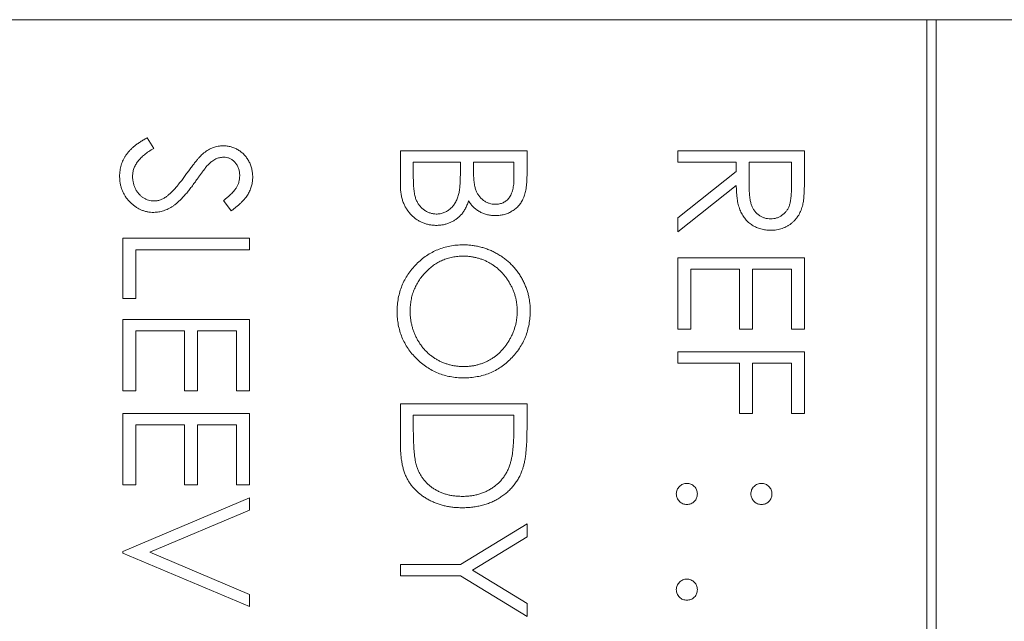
# Model space of a CAD drawing. Header units: millimetres. Extents: x 90 to 460, y -138 to 411.
# Tile 20 of 27: x 152.51 to 162.8, y 263.31 to 269.6. Entities that reach past the tile are written whole.
import ezdxf

# ---------------------------------------------------------------- set-up
doc = ezdxf.new("R2010")
doc.units = ezdxf.units.MM

msp = doc.modelspace()

# ---------------------------------------------------------------- linework, layer by layer
at = {"color": 7, "linetype": 'Continuous', "lineweight": 15}
for p, q in [((161.991, 269.595), (148.091, 269.595)), ((161.991, 269.595), (161.991, 209.595)), ((162.091, 269.595), (161.991, 269.595)), ((168.091, 269.595), (162.091, 269.595)), ((162.091, 209.595), (162.091, 269.595)), ((153.846, 268.361), (153.913, 268.249)), ((156.491, 268.225), (157.814, 268.225)), ((156.491, 267.868), (156.491, 268.225)), ((157.814, 268.225), (157.814, 267.967)), ((159.391, 268.225), (160.714, 268.225)), ((159.391, 268.107), (159.391, 268.225)), ((160.714, 268.225), (160.714, 267.961)), ((157.118, 268.107), (156.626, 268.107)), ((156.626, 268.107), (156.626, 267.938)), ((157.118, 268.028), (157.118, 268.107)), ((157.678, 268.107), (157.254, 268.107)), ((157.254, 268.107), (157.254, 268.027)), ((157.678, 267.946), (157.678, 268.107)), ((160.001, 268.107), (159.391, 268.107)), ((160.001, 268.01), (160.001, 268.107)), ((160.137, 268.107), (160.135, 267.865)), ((160.578, 268.107), (160.137, 268.107)), ((160.578, 267.859), (160.578, 268.107)), ((159.391, 267.524), (160.001, 268.01)), ((160.001, 267.863), (159.391, 267.377)), ((154.724, 267.598), (154.642, 267.705)), ((159.391, 267.377), (159.391, 267.524)), ((153.591, 267.31), (154.914, 267.31)), ((153.591, 266.682), (153.591, 267.31)), ((154.914, 267.31), (154.914, 267.191)), ((153.726, 267.191), (153.726, 266.682)), ((154.914, 267.191), (153.726, 267.191)), ((159.391, 267.106), (160.714, 267.106)), ((159.391, 266.36), (159.391, 267.106)), ((160.714, 267.106), (160.714, 266.36)), ((159.526, 266.987), (159.526, 266.36)), ((160.035, 266.987), (159.526, 266.987)), ((160.035, 266.36), (160.035, 266.987)), ((160.171, 266.987), (160.171, 266.36)), ((160.578, 266.987), (160.171, 266.987)), ((160.578, 266.36), (160.578, 266.987)), ((153.726, 266.682), (153.591, 266.682)), ((153.591, 266.462), (154.914, 266.462)), ((153.591, 265.715), (153.591, 266.462)), ((154.914, 266.462), (154.914, 265.715)), ((153.726, 266.343), (153.726, 265.715)), ((154.235, 266.343), (153.726, 266.343)), ((154.235, 265.715), (154.235, 266.343)), ((154.371, 266.343), (154.371, 265.715)), ((154.778, 266.343), (154.371, 266.343)), ((154.778, 265.715), (154.778, 266.343)), ((159.526, 266.36), (159.391, 266.36)), ((160.171, 266.36), (160.035, 266.36)), ((160.714, 266.36), (160.578, 266.36)), ((159.391, 266.122), (160.714, 266.122)), ((159.391, 266.004), (159.391, 266.122)), ((160.714, 266.122), (160.714, 265.478)), ((160.035, 266.004), (159.391, 266.004)), ((160.035, 265.478), (160.035, 266.004)), ((160.171, 266.004), (160.171, 265.478)), ((160.578, 266.004), (160.171, 266.004)), ((160.578, 265.478), (160.578, 266.004)), ((153.726, 265.715), (153.591, 265.715)), ((154.371, 265.715), (154.235, 265.715)), ((154.914, 265.715), (154.778, 265.715)), ((156.491, 265.58), (157.814, 265.58)), ((156.491, 265.17), (156.491, 265.58)), ((157.814, 265.58), (157.814, 265.312)), ((153.591, 265.478), (154.914, 265.478)), ((153.591, 264.732), (153.591, 265.478)), ((154.914, 265.478), (154.914, 264.732)), ((157.678, 265.461), (156.626, 265.461)), ((156.626, 265.461), (156.626, 265.309)), ((157.678, 265.368), (157.678, 265.461)), ((160.171, 265.478), (160.035, 265.478)), ((160.714, 265.478), (160.578, 265.478)), ((153.726, 265.359), (153.726, 264.732)), ((154.235, 265.359), (153.726, 265.359)), ((154.235, 264.732), (154.235, 265.359)), ((154.371, 265.359), (154.371, 264.732)), ((154.778, 265.359), (154.371, 265.359)), ((154.778, 264.732), (154.778, 265.359)), ((153.726, 264.732), (153.591, 264.732)), ((154.371, 264.732), (154.235, 264.732)), ((154.914, 264.732), (154.778, 264.732)), ((153.591, 264.036), (154.914, 264.596)), ((154.914, 264.596), (154.914, 264.469)), ((154.914, 264.469), (153.871, 264.028)), ((157.12, 263.901), (157.814, 264.325)), ((157.814, 264.325), (157.814, 264.189)), ((157.814, 264.189), (157.245, 263.841)), ((153.591, 264.019), (153.591, 264.036)), ((154.914, 263.46), (153.591, 264.019)), ((153.871, 264.028), (154.914, 263.587)), ((156.491, 263.782), (156.491, 263.901)), ((156.491, 263.901), (157.12, 263.901)), ((157.245, 263.841), (157.814, 263.494)), ((157.12, 263.782), (156.491, 263.782)), ((157.814, 263.358), (157.12, 263.782)), ((154.914, 263.587), (154.914, 263.46)), ((157.814, 263.494), (157.814, 263.358))]:
    msp.add_line(p, q, dxfattribs=at)
for points, knots in [([(153.557, 267.959), (153.557, 267.969), (153.557, 267.989), (153.561, 268.018), (153.566, 268.047), (153.573, 268.075), (153.582, 268.102), (153.594, 268.128), (153.607, 268.154), (153.623, 268.179), (153.641, 268.204), (153.662, 268.228), (153.686, 268.252), (153.713, 268.275), (153.742, 268.297), (153.774, 268.319), (153.809, 268.341), (153.833, 268.354), (153.846, 268.361)], [0, 0, 0, 0, 0.057208, 0.113696, 0.169178, 0.224159, 0.27872, 0.333794, 0.389241, 0.445822, 0.503704, 0.564294, 0.627975, 0.695038, 0.765373, 0.839611, 0.917538, 1, 1, 1, 1]), ([(153.913, 268.249), (153.896, 268.239), (153.862, 268.219), (153.817, 268.186), (153.779, 268.151), (153.747, 268.115), (153.723, 268.078), (153.705, 268.04), (153.694, 268), (153.693, 267.972), (153.692, 267.959)], [0, 0, 0, 0, 0.159004, 0.304646, 0.438547, 0.562322, 0.677433, 0.786897, 0.893611, 1, 1, 1, 1]), ([(154.437, 268.202), (154.445, 268.208), (154.461, 268.22), (154.484, 268.235), (154.509, 268.248), (154.534, 268.258), (154.56, 268.266), (154.586, 268.272), (154.612, 268.276), (154.63, 268.276), (154.639, 268.276)], [0, 0, 0, 0, 0.133507, 0.262559, 0.388264, 0.512667, 0.633722, 0.755394, 0.877553, 1, 1, 1, 1]), ([(154.639, 268.276), (154.653, 268.276), (154.681, 268.275), (154.721, 268.267), (154.76, 268.254), (154.796, 268.235), (154.829, 268.212), (154.86, 268.185), (154.885, 268.152), (154.908, 268.117), (154.925, 268.078), (154.938, 268.037), (154.946, 267.994), (154.947, 267.965), (154.948, 267.95)], [0, 0, 0, 0, 0.083785, 0.16578, 0.24628, 0.327461, 0.408797, 0.489715, 0.571376, 0.655523, 0.741019, 0.826547, 0.911989, 1, 1, 1, 1]), ([(154.257, 267.986), (154.267, 268), (154.286, 268.026), (154.314, 268.063), (154.34, 268.097), (154.364, 268.126), (154.385, 268.151), (154.404, 268.172), (154.421, 268.189), (154.432, 268.198), (154.437, 268.202)], [0, 0, 0, 0, 0.181535, 0.347082, 0.495568, 0.628357, 0.74552, 0.845831, 0.930782, 1, 1, 1, 1]), ([(154.644, 268.158), (154.637, 268.157), (154.623, 268.157), (154.602, 268.153), (154.581, 268.148), (154.56, 268.139), (154.54, 268.128), (154.518, 268.112), (154.496, 268.093), (154.481, 268.078), (154.473, 268.07)], [0, 0, 0, 0, 0.107285, 0.214746, 0.322939, 0.434116, 0.553412, 0.686073, 0.834256, 1, 1, 1, 1]), ([(154.812, 267.964), (154.811, 267.977), (154.811, 268.004), (154.801, 268.041), (154.786, 268.075), (154.764, 268.104), (154.739, 268.128), (154.71, 268.145), (154.678, 268.156), (154.656, 268.157), (154.644, 268.158)], [0, 0, 0, 0, 0.143073, 0.275903, 0.402371, 0.528414, 0.650356, 0.765895, 0.880774, 1, 1, 1, 1]), ([(154.473, 268.07), (154.471, 268.068), (154.465, 268.061), (154.455, 268.048), (154.442, 268.031), (154.427, 268.011), (154.409, 267.987), (154.389, 267.959), (154.366, 267.927), (154.35, 267.905), (154.342, 267.893)], [0, 0, 0, 0, 0.052594, 0.124952, 0.218094, 0.333502, 0.468789, 0.624938, 0.801683, 1, 1, 1, 1]), ([(153.915, 267.581), (153.903, 267.581), (153.879, 267.582), (153.845, 267.587), (153.811, 267.596), (153.779, 267.608), (153.748, 267.623), (153.718, 267.643), (153.69, 267.665), (153.663, 267.691), (153.638, 267.719), (153.616, 267.749), (153.598, 267.78), (153.583, 267.813), (153.571, 267.847), (153.563, 267.883), (153.558, 267.921), (153.557, 267.946), (153.557, 267.959)], [0, 0, 0, 0, 0.061484, 0.121775, 0.18092, 0.240256, 0.300114, 0.361146, 0.423501, 0.488669, 0.553954, 0.617581, 0.680238, 0.742187, 0.804663, 0.868259, 0.93302, 1, 1, 1, 1]), ([(153.692, 267.959), (153.693, 267.947), (153.693, 267.924), (153.7, 267.89), (153.709, 267.858), (153.723, 267.826), (153.739, 267.797), (153.759, 267.772), (153.781, 267.75), (153.806, 267.731), (153.832, 267.718), (153.859, 267.707), (153.888, 267.701), (153.907, 267.7), (153.917, 267.7)], [0, 0, 0, 0, 0.091264, 0.18093, 0.270088, 0.360156, 0.448343, 0.532666, 0.613834, 0.693982, 0.772716, 0.849335, 0.923967, 1, 1, 1, 1]), ([(154.047, 267.747), (154.054, 267.753), (154.07, 267.765), (154.094, 267.787), (154.118, 267.812), (154.144, 267.84), (154.171, 267.872), (154.199, 267.906), (154.228, 267.945), (154.247, 267.972), (154.257, 267.986)], [0, 0, 0, 0, 0.090279, 0.18953, 0.299198, 0.418926, 0.548376, 0.688136, 0.839084, 1, 1, 1, 1]), ([(154.642, 267.705), (154.651, 267.712), (154.667, 267.724), (154.689, 267.743), (154.71, 267.761), (154.728, 267.779), (154.744, 267.795), (154.758, 267.811), (154.769, 267.826), (154.782, 267.845), (154.794, 267.869), (154.804, 267.9), (154.811, 267.931), (154.811, 267.953), (154.812, 267.964)], [0, 0, 0, 0, 0.0984694, 0.1896291, 0.2741841, 0.3521832, 0.4231989, 0.4885509, 0.5484733, 0.6014402, 0.7011981, 0.7995918, 0.8985451, 1, 1, 1, 1]), ([(154.948, 267.95), (154.947, 267.935), (154.946, 267.904), (154.937, 267.858), (154.921, 267.814), (154.904, 267.779), (154.886, 267.751), (154.87, 267.73), (154.852, 267.709), (154.831, 267.687), (154.808, 267.665), (154.782, 267.643), (154.754, 267.62), (154.734, 267.605), (154.724, 267.598)], [0, 0, 0, 0, 0.107233, 0.213252, 0.31883, 0.426794, 0.483646, 0.543604, 0.608308, 0.677127, 0.750686, 0.828713, 0.91219, 1, 1, 1, 1]), ([(156.626, 267.938), (156.627, 267.926), (156.627, 267.902), (156.628, 267.869), (156.63, 267.837), (156.633, 267.809), (156.637, 267.782), (156.641, 267.759), (156.647, 267.737), (156.655, 267.713), (156.668, 267.685), (156.688, 267.655), (156.712, 267.628), (156.739, 267.606), (156.769, 267.587), (156.8, 267.574), (156.833, 267.565), (156.855, 267.564), (156.866, 267.564)], [0, 0, 0, 0, 0.072502, 0.139739, 0.201795, 0.259822, 0.312206, 0.360773, 0.40454, 0.443698, 0.516841, 0.587874, 0.657965, 0.728969, 0.799308, 0.866636, 0.933116, 1, 1, 1, 1]), ([(157.103, 267.78), (157.104, 267.787), (157.107, 267.801), (157.11, 267.824), (157.112, 267.85), (157.114, 267.879), (157.116, 267.911), (157.117, 267.947), (157.118, 267.987), (157.118, 268.014), (157.118, 268.028)], [0, 0, 0, 0, 0.079306, 0.171953, 0.277057, 0.394731, 0.526177, 0.671345, 0.829285, 1, 1, 1, 1]), ([(157.254, 268.027), (157.254, 268.015), (157.254, 267.993), (157.255, 267.96), (157.258, 267.93), (157.26, 267.902), (157.264, 267.877), (157.268, 267.854), (157.273, 267.833), (157.281, 267.809), (157.293, 267.781), (157.312, 267.752), (157.334, 267.727), (157.36, 267.705), (157.388, 267.688), (157.419, 267.675), (157.45, 267.667), (157.472, 267.666), (157.483, 267.666)], [0, 0, 0, 0, 0.072301, 0.1397003, 0.2022885, 0.2605995, 0.3131903, 0.3617389, 0.4057065, 0.44554, 0.518832, 0.5897782, 0.6588675, 0.7284305, 0.7972827, 0.8648154, 0.9313638, 1, 1, 1, 1]), ([(157.483, 267.666), (157.491, 267.666), (157.505, 267.666), (157.526, 267.67), (157.546, 267.675), (157.565, 267.682), (157.582, 267.692), (157.598, 267.703), (157.613, 267.717), (157.627, 267.733), (157.639, 267.751), (157.649, 267.771), (157.658, 267.795), (157.666, 267.82), (157.671, 267.848), (157.675, 267.878), (157.678, 267.911), (157.678, 267.934), (157.678, 267.946)], [0, 0, 0, 0, 0.057003, 0.111818, 0.164402, 0.21587, 0.266841, 0.317479, 0.369902, 0.4234, 0.479718, 0.539241, 0.602431, 0.67103, 0.744485, 0.823454, 0.90874, 1, 1, 1, 1]), ([(157.814, 267.967), (157.814, 267.955), (157.813, 267.93), (157.811, 267.895), (157.809, 267.861), (157.804, 267.83), (157.799, 267.801), (157.793, 267.775), (157.785, 267.75), (157.773, 267.721), (157.755, 267.688), (157.729, 267.652), (157.697, 267.621), (157.66, 267.595), (157.62, 267.573), (157.577, 267.558), (157.532, 267.549), (157.501, 267.548), (157.486, 267.547)], [0, 0, 0, 0, 0.062594, 0.121323, 0.17668, 0.228365, 0.276868, 0.321879, 0.364099, 0.403356, 0.477968, 0.550535, 0.623584, 0.698175, 0.773354, 0.847281, 0.922818, 1, 1, 1, 1]), ([(160.714, 267.961), (160.714, 267.943), (160.713, 267.909), (160.713, 267.861), (160.711, 267.816), (160.709, 267.777), (160.707, 267.741), (160.704, 267.711), (160.7, 267.684), (160.697, 267.668), (160.696, 267.661)], [0, 0, 0, 0, 0.176258, 0.338434, 0.484822, 0.617158, 0.734698, 0.837385, 0.926372, 1, 1, 1, 1]), ([(154.342, 267.893), (154.331, 267.878), (154.311, 267.85), (154.281, 267.811), (154.251, 267.775), (154.222, 267.743), (154.194, 267.714), (154.167, 267.688), (154.141, 267.666), (154.108, 267.642), (154.067, 267.618), (154.016, 267.597), (153.966, 267.584), (153.932, 267.582), (153.915, 267.581)], [0, 0, 0, 0, 0.096972, 0.187773, 0.272396, 0.351321, 0.424335, 0.491909, 0.554233, 0.611268, 0.716348, 0.81454, 0.908495, 1, 1, 1, 1]), ([(156.866, 267.445), (156.853, 267.446), (156.828, 267.446), (156.791, 267.452), (156.755, 267.461), (156.721, 267.473), (156.688, 267.49), (156.657, 267.509), (156.627, 267.533), (156.599, 267.56), (156.574, 267.59), (156.551, 267.622), (156.533, 267.657), (156.517, 267.694), (156.505, 267.734), (156.497, 267.777), (156.491, 267.821), (156.491, 267.852), (156.491, 267.868)], [0, 0, 0, 0, 0.0611603, 0.1203346, 0.1781803, 0.2352351, 0.292683, 0.3511862, 0.4104566, 0.4717199, 0.5337612, 0.595739, 0.6578875, 0.7212952, 0.7868225, 0.8546862, 0.925478, 1, 1, 1, 1]), ([(160.36, 267.394), (160.342, 267.395), (160.308, 267.396), (160.258, 267.406), (160.211, 267.423), (160.168, 267.445), (160.129, 267.475), (160.095, 267.509), (160.067, 267.55), (160.047, 267.588), (160.034, 267.622), (160.025, 267.649), (160.018, 267.679), (160.012, 267.712), (160.007, 267.746), (160.004, 267.783), (160.002, 267.823), (160.001, 267.85), (160.001, 267.863)], [0, 0, 0, 0, 0.0787802, 0.1537206, 0.2267135, 0.2991912, 0.37119, 0.4430064, 0.5166892, 0.5932172, 0.6338729, 0.6769891, 0.7228995, 0.7719586, 0.8242113, 0.8793787, 0.9379481, 1, 1, 1, 1]), ([(160.135, 267.865), (160.135, 267.853), (160.135, 267.831), (160.137, 267.8), (160.138, 267.77), (160.141, 267.743), (160.144, 267.718), (160.149, 267.695), (160.154, 267.675), (160.161, 267.651), (160.173, 267.625), (160.191, 267.596), (160.213, 267.571), (160.238, 267.55), (160.266, 267.534), (160.296, 267.522), (160.328, 267.514), (160.349, 267.514), (160.36, 267.513)], [0, 0, 0, 0, 0.071668, 0.138913, 0.201185, 0.259124, 0.312255, 0.360682, 0.405086, 0.445102, 0.518778, 0.589462, 0.658462, 0.727283, 0.796322, 0.863175, 0.930949, 1, 1, 1, 1]), ([(160.36, 267.513), (160.371, 267.514), (160.392, 267.514), (160.423, 267.522), (160.452, 267.534), (160.479, 267.551), (160.504, 267.571), (160.525, 267.595), (160.543, 267.622), (160.554, 267.647), (160.561, 267.67), (160.565, 267.689), (160.569, 267.711), (160.572, 267.736), (160.575, 267.763), (160.577, 267.792), (160.578, 267.825), (160.578, 267.847), (160.578, 267.859)], [0, 0, 0, 0, 0.0688143, 0.1363648, 0.2040194, 0.2730637, 0.3429133, 0.4109654, 0.4791688, 0.549308, 0.5876516, 0.6306467, 0.6788788, 0.7319343, 0.7911114, 0.8552832, 0.9250859, 1, 1, 1, 1]), ([(153.917, 267.7), (153.928, 267.7), (153.95, 267.701), (153.983, 267.711), (154.016, 267.726), (154.036, 267.74), (154.047, 267.747)], [0, 0, 0, 0, 0.2347234, 0.4771583, 0.7285563, 1, 1, 1, 1]), ([(156.866, 267.564), (156.873, 267.564), (156.887, 267.564), (156.907, 267.567), (156.927, 267.572), (156.946, 267.578), (156.965, 267.586), (156.982, 267.596), (156.999, 267.608), (157.021, 267.626), (157.046, 267.653), (157.07, 267.691), (157.09, 267.733), (157.098, 267.764), (157.103, 267.78)], [0, 0, 0, 0, 0.0602874, 0.1196024, 0.1775034, 0.2351427, 0.2921326, 0.3508712, 0.4100979, 0.4707315, 0.5948287, 0.7225788, 0.8566914, 1, 1, 1, 1]), ([(157.204, 267.7), (157.199, 267.685), (157.188, 267.656), (157.168, 267.617), (157.147, 267.582), (157.124, 267.554), (157.099, 267.529), (157.072, 267.507), (157.042, 267.489), (157.01, 267.473), (156.976, 267.461), (156.941, 267.452), (156.904, 267.446), (156.879, 267.446), (156.866, 267.445)], [0, 0, 0, 0, 0.1060575, 0.2029143, 0.2903002, 0.3702226, 0.4463837, 0.5213969, 0.5982911, 0.6761425, 0.7555287, 0.8348872, 0.916646, 1, 1, 1, 1]), ([(157.486, 267.547), (157.471, 267.547), (157.443, 267.548), (157.401, 267.556), (157.361, 267.568), (157.323, 267.585), (157.288, 267.607), (157.256, 267.633), (157.228, 267.664), (157.212, 267.688), (157.204, 267.7)], [0, 0, 0, 0, 0.1305691, 0.2565806, 0.3805516, 0.5036229, 0.6257393, 0.7475486, 0.8717661, 1, 1, 1, 1]), ([(160.696, 267.661), (160.693, 267.651), (160.688, 267.632), (160.678, 267.605), (160.667, 267.578), (160.653, 267.553), (160.638, 267.53), (160.62, 267.508), (160.601, 267.487), (160.579, 267.468), (160.557, 267.451), (160.532, 267.436), (160.507, 267.423), (160.48, 267.413), (160.452, 267.404), (160.422, 267.398), (160.391, 267.395), (160.37, 267.395), (160.36, 267.394)], [0, 0, 0, 0, 0.0642168, 0.1270638, 0.1887445, 0.2491321, 0.3094525, 0.3698267, 0.4306501, 0.4923519, 0.5540721, 0.6156898, 0.6767977, 0.738439, 0.8013169, 0.8651845, 0.9316413, 1, 1, 1, 1]), ([(156.457, 266.544), (156.457, 266.568), (156.459, 266.615), (156.468, 266.685), (156.484, 266.751), (156.506, 266.815), (156.535, 266.876), (156.569, 266.934), (156.611, 266.989), (156.658, 267.041), (156.709, 267.088), (156.764, 267.129), (156.821, 267.164), (156.881, 267.192), (156.943, 267.215), (157.009, 267.23), (157.077, 267.24), (157.123, 267.241), (157.146, 267.242)], [0, 0, 0, 0, 0.065819, 0.129747, 0.192072, 0.253459, 0.31457, 0.37628, 0.439026, 0.503267, 0.567493, 0.629705, 0.691, 0.751452, 0.812004, 0.87315, 0.935635, 1, 1, 1, 1]), ([(157.146, 267.242), (157.162, 267.242), (157.193, 267.241), (157.24, 267.236), (157.285, 267.229), (157.33, 267.219), (157.374, 267.206), (157.417, 267.191), (157.459, 267.172), (157.5, 267.15), (157.54, 267.126), (157.577, 267.1), (157.613, 267.072), (157.646, 267.041), (157.677, 267.009), (157.705, 266.974), (157.732, 266.938), (157.756, 266.899), (157.777, 266.859), (157.796, 266.818), (157.812, 266.776), (157.825, 266.733), (157.835, 266.69), (157.842, 266.646), (157.847, 266.601), (157.847, 266.57), (157.848, 266.555)], [0, 0, 0, 0, 0.043209, 0.085873, 0.12812, 0.170152, 0.211918, 0.253753, 0.296006, 0.338443, 0.381015, 0.42282, 0.464089, 0.505126, 0.545975, 0.586985, 0.628339, 0.670084, 0.711992, 0.753039, 0.794049, 0.834886, 0.875498, 0.916547, 0.958004, 1, 1, 1, 1]), ([(157.147, 267.123), (157.128, 267.123), (157.09, 267.122), (157.035, 267.113), (156.982, 267.101), (156.932, 267.082), (156.883, 267.058), (156.837, 267.029), (156.793, 266.994), (156.752, 266.955), (156.715, 266.912), (156.682, 266.867), (156.655, 266.819), (156.632, 266.769), (156.614, 266.717), (156.602, 266.663), (156.594, 266.607), (156.593, 266.568), (156.592, 266.549)], [0, 0, 0, 0, 0.064504, 0.126899, 0.187747, 0.24815, 0.308586, 0.369583, 0.431827, 0.49618, 0.560668, 0.623504, 0.68526, 0.746537, 0.808327, 0.870486, 0.934317, 1, 1, 1, 1]), ([(157.712, 266.549), (157.712, 266.562), (157.711, 266.587), (157.707, 266.624), (157.702, 266.66), (157.694, 266.697), (157.682, 266.732), (157.67, 266.767), (157.654, 266.802), (157.636, 266.836), (157.617, 266.869), (157.595, 266.9), (157.572, 266.929), (157.548, 266.956), (157.521, 266.982), (157.494, 267.006), (157.464, 267.027), (157.433, 267.047), (157.4, 267.065), (157.367, 267.081), (157.332, 267.094), (157.297, 267.104), (157.261, 267.113), (157.224, 267.119), (157.186, 267.123), (157.16, 267.123), (157.147, 267.123)], [0, 0, 0, 0, 0.042023, 0.083645, 0.124984, 0.166247, 0.207702, 0.249631, 0.291742, 0.334743, 0.37746, 0.419556, 0.461044, 0.502096, 0.542891, 0.583801, 0.624864, 0.666225, 0.707399, 0.748557, 0.789655, 0.83074, 0.87207, 0.913993, 0.956498, 1, 1, 1, 1]), ([(157.153, 265.851), (157.129, 265.852), (157.082, 265.853), (157.013, 265.863), (156.947, 265.878), (156.884, 265.9), (156.823, 265.929), (156.765, 265.964), (156.71, 266.005), (156.659, 266.052), (156.611, 266.103), (156.57, 266.158), (156.535, 266.215), (156.506, 266.276), (156.484, 266.339), (156.468, 266.405), (156.459, 266.474), (156.457, 266.52), (156.457, 266.544)], [0, 0, 0, 0, 0.065227, 0.128569, 0.19032, 0.251378, 0.312388, 0.373789, 0.436431, 0.500567, 0.564687, 0.627136, 0.688455, 0.749246, 0.810155, 0.871671, 0.934773, 1, 1, 1, 1]), ([(156.592, 266.549), (156.593, 266.536), (156.593, 266.51), (156.597, 266.471), (156.602, 266.434), (156.611, 266.396), (156.621, 266.36), (156.633, 266.324), (156.649, 266.29), (156.666, 266.255), (156.685, 266.223), (156.706, 266.192), (156.729, 266.163), (156.753, 266.135), (156.779, 266.11), (156.807, 266.086), (156.837, 266.065), (156.868, 266.045), (156.9, 266.027), (156.934, 266.012), (156.968, 265.999), (157.003, 265.988), (157.04, 265.98), (157.077, 265.974), (157.114, 265.97), (157.14, 265.97), (157.153, 265.97)], [0, 0, 0, 0, 0.043633, 0.086538, 0.129177, 0.171436, 0.213416, 0.255266, 0.297369, 0.339941, 0.382347, 0.423953, 0.464871, 0.505572, 0.546003, 0.586568, 0.627065, 0.668271, 0.709549, 0.750428, 0.791096, 0.832027, 0.873136, 0.914611, 0.956956, 1, 1, 1, 1]), ([(157.848, 266.555), (157.847, 266.53), (157.846, 266.482), (157.836, 266.412), (157.82, 266.344), (157.799, 266.279), (157.77, 266.218), (157.735, 266.159), (157.694, 266.104), (157.647, 266.052), (157.596, 266.005), (157.542, 265.964), (157.484, 265.929), (157.423, 265.9), (157.36, 265.878), (157.293, 265.863), (157.224, 265.853), (157.177, 265.852), (157.153, 265.851)], [0, 0, 0, 0, 0.06657, 0.130749, 0.193413, 0.254989, 0.316114, 0.377262, 0.439401, 0.502971, 0.566525, 0.628231, 0.689091, 0.749345, 0.81017, 0.87161, 0.934869, 1, 1, 1, 1]), ([(157.153, 265.97), (157.166, 265.97), (157.191, 265.97), (157.229, 265.974), (157.266, 265.98), (157.301, 265.988), (157.336, 265.999), (157.37, 266.012), (157.403, 266.027), (157.435, 266.045), (157.466, 266.065), (157.495, 266.086), (157.522, 266.11), (157.549, 266.136), (157.573, 266.164), (157.596, 266.193), (157.617, 266.225), (157.636, 266.258), (157.654, 266.292), (157.669, 266.327), (157.682, 266.363), (157.694, 266.399), (157.702, 266.436), (157.707, 266.473), (157.711, 266.511), (157.712, 266.536), (157.712, 266.549)], [0, 0, 0, 0, 0.042915, 0.08513, 0.126473, 0.167453, 0.207976, 0.248249, 0.28875, 0.32967, 0.370537, 0.411129, 0.451819, 0.492406, 0.533486, 0.575263, 0.617441, 0.660672, 0.70394, 0.746868, 0.789079, 0.831104, 0.873238, 0.915166, 0.957381, 1, 1, 1, 1]), ([(157.641, 264.961), (157.644, 264.972), (157.65, 264.996), (157.658, 265.035), (157.664, 265.078), (157.669, 265.126), (157.673, 265.179), (157.676, 265.238), (157.678, 265.301), (157.678, 265.345), (157.678, 265.368)], [0, 0, 0, 0, 0.084319, 0.179285, 0.286583, 0.405111, 0.535593, 0.67819, 0.832976, 1, 1, 1, 1]), ([(156.626, 265.309), (156.626, 265.287), (156.627, 265.245), (156.628, 265.185), (156.631, 265.13), (156.634, 265.08), (156.639, 265.035), (156.645, 264.996), (156.651, 264.961), (156.657, 264.94), (156.66, 264.931)], [0, 0, 0, 0, 0.171901, 0.330628, 0.475549, 0.606746, 0.725024, 0.829742, 0.921323, 1, 1, 1, 1]), ([(157.814, 265.312), (157.813, 265.289), (157.813, 265.244), (157.811, 265.179), (157.807, 265.119), (157.802, 265.065), (157.796, 265.014), (157.788, 264.969), (157.778, 264.929), (157.77, 264.904), (157.766, 264.893)], [0, 0, 0, 0, 0.164289, 0.317406, 0.458844, 0.589367, 0.707831, 0.81577, 0.91288, 1, 1, 1, 1]), ([(157.135, 264.494), (157.119, 264.494), (157.087, 264.495), (157.039, 264.499), (156.993, 264.505), (156.949, 264.515), (156.906, 264.526), (156.864, 264.541), (156.824, 264.558), (156.786, 264.577), (156.749, 264.599), (156.715, 264.622), (156.683, 264.647), (156.654, 264.673), (156.628, 264.701), (156.603, 264.731), (156.582, 264.762), (156.562, 264.795), (156.545, 264.831), (156.53, 264.869), (156.518, 264.911), (156.508, 264.956), (156.5, 265.005), (156.495, 265.057), (156.491, 265.112), (156.491, 265.15), (156.491, 265.17)], [0, 0, 0, 0, 0.046081, 0.090807, 0.134295, 0.177024, 0.218823, 0.260244, 0.30108, 0.341614, 0.381583, 0.42012, 0.458075, 0.494738, 0.531195, 0.566934, 0.602713, 0.638327, 0.674853, 0.713467, 0.754442, 0.797815, 0.843989, 0.893072, 0.944963, 1, 1, 1, 1]), ([(157.136, 264.613), (157.151, 264.613), (157.182, 264.613), (157.226, 264.618), (157.269, 264.625), (157.31, 264.635), (157.35, 264.648), (157.388, 264.664), (157.424, 264.683), (157.458, 264.705), (157.49, 264.729), (157.52, 264.755), (157.546, 264.784), (157.571, 264.815), (157.592, 264.848), (157.612, 264.884), (157.628, 264.922), (157.636, 264.948), (157.641, 264.961)], [0, 0, 0, 0, 0.0701512, 0.1378126, 0.2032262, 0.2671741, 0.330024, 0.3917943, 0.4530844, 0.5143339, 0.575, 0.6348655, 0.6941163, 0.7534416, 0.8131258, 0.8740797, 0.936007, 1, 1, 1, 1]), ([(156.66, 264.931), (156.664, 264.919), (156.673, 264.895), (156.688, 264.861), (156.706, 264.829), (156.726, 264.798), (156.749, 264.77), (156.774, 264.744), (156.802, 264.72), (156.832, 264.697), (156.864, 264.678), (156.898, 264.66), (156.933, 264.645), (156.97, 264.634), (157.009, 264.624), (157.05, 264.618), (157.092, 264.614), (157.121, 264.613), (157.136, 264.613)], [0, 0, 0, 0, 0.062415, 0.123338, 0.183125, 0.241783, 0.300579, 0.35968, 0.418882, 0.479531, 0.540851, 0.602303, 0.664463, 0.727806, 0.792895, 0.859672, 0.928464, 1, 1, 1, 1]), ([(157.766, 264.893), (157.76, 264.877), (157.749, 264.847), (157.727, 264.804), (157.702, 264.763), (157.675, 264.725), (157.643, 264.69), (157.61, 264.657), (157.572, 264.627), (157.532, 264.599), (157.49, 264.574), (157.445, 264.553), (157.398, 264.535), (157.35, 264.52), (157.299, 264.508), (157.246, 264.5), (157.191, 264.495), (157.154, 264.494), (157.135, 264.494)], [0, 0, 0, 0, 0.061545, 0.121694, 0.181155, 0.239875, 0.298702, 0.357647, 0.417605, 0.478494, 0.540407, 0.602345, 0.665004, 0.728559, 0.793651, 0.860534, 0.929236, 1, 1, 1, 1]), ([(159.374, 264.638), (159.374, 264.646), (159.375, 264.66), (159.381, 264.681), (159.392, 264.7), (159.406, 264.717), (159.423, 264.731), (159.442, 264.741), (159.462, 264.747), (159.477, 264.748), (159.484, 264.749)], [0, 0, 0, 0, 0.1277566, 0.2494144, 0.3727965, 0.5001113, 0.6286099, 0.7506434, 0.8737684, 1, 1, 1, 1]), ([(159.484, 264.749), (159.491, 264.748), (159.506, 264.747), (159.527, 264.741), (159.546, 264.731), (159.563, 264.717), (159.577, 264.7), (159.587, 264.681), (159.593, 264.66), (159.594, 264.646), (159.594, 264.638)], [0, 0, 0, 0, 0.129097, 0.252046, 0.373905, 0.501038, 0.628171, 0.751376, 0.872426, 1, 1, 1, 1]), ([(160.154, 264.638), (160.154, 264.646), (160.155, 264.66), (160.161, 264.681), (160.171, 264.7), (160.186, 264.717), (160.202, 264.731), (160.221, 264.741), (160.242, 264.747), (160.257, 264.748), (160.264, 264.749)], [0, 0, 0, 0, 0.127574, 0.248624, 0.371829, 0.498962, 0.626095, 0.747954, 0.870903, 1, 1, 1, 1]), ([(160.264, 264.749), (160.271, 264.748), (160.286, 264.747), (160.307, 264.741), (160.326, 264.731), (160.342, 264.717), (160.357, 264.7), (160.367, 264.681), (160.373, 264.66), (160.374, 264.646), (160.374, 264.638)], [0, 0, 0, 0, 0.126257, 0.249407, 0.371465, 0.498805, 0.627129, 0.750535, 0.872218, 1, 1, 1, 1]), ([(159.484, 264.528), (159.477, 264.529), (159.462, 264.529), (159.441, 264.535), (159.423, 264.546), (159.406, 264.56), (159.392, 264.577), (159.381, 264.596), (159.375, 264.616), (159.374, 264.631), (159.374, 264.638)], [0, 0, 0, 0, 0.126178, 0.248821, 0.37154, 0.499984, 0.627244, 0.749226, 0.872298, 1, 1, 1, 1]), ([(159.594, 264.638), (159.594, 264.631), (159.593, 264.616), (159.587, 264.596), (159.577, 264.577), (159.563, 264.56), (159.546, 264.546), (159.527, 264.535), (159.506, 264.529), (159.491, 264.529), (159.484, 264.528)], [0, 0, 0, 0, 0.127519, 0.249986, 0.371792, 0.49887, 0.625948, 0.748492, 0.870959, 1, 1, 1, 1]), ([(160.264, 264.528), (160.257, 264.529), (160.242, 264.529), (160.221, 264.535), (160.202, 264.546), (160.186, 264.56), (160.172, 264.577), (160.161, 264.596), (160.155, 264.616), (160.154, 264.631), (160.154, 264.638)], [0, 0, 0, 0, 0.129041, 0.251508, 0.374052, 0.50113, 0.628208, 0.750014, 0.872481, 1, 1, 1, 1]), ([(160.374, 264.638), (160.374, 264.631), (160.373, 264.616), (160.367, 264.596), (160.357, 264.577), (160.343, 264.56), (160.326, 264.546), (160.307, 264.535), (160.286, 264.529), (160.272, 264.529), (160.264, 264.528)], [0, 0, 0, 0, 0.127519, 0.249986, 0.371792, 0.49887, 0.625948, 0.748492, 0.870959, 1, 1, 1, 1]), ([(159.374, 263.638), (159.374, 263.645), (159.375, 263.659), (159.381, 263.68), (159.392, 263.699), (159.406, 263.716), (159.423, 263.73), (159.442, 263.74), (159.462, 263.747), (159.477, 263.747), (159.484, 263.748)], [0, 0, 0, 0, 0.1277566, 0.2494144, 0.3727965, 0.5001113, 0.6286099, 0.7506434, 0.8737684, 1, 1, 1, 1]), ([(159.484, 263.748), (159.491, 263.747), (159.506, 263.747), (159.527, 263.74), (159.546, 263.73), (159.563, 263.716), (159.577, 263.699), (159.587, 263.68), (159.593, 263.659), (159.594, 263.645), (159.594, 263.638)], [0, 0, 0, 0, 0.129097, 0.252046, 0.373905, 0.501038, 0.628171, 0.751376, 0.872426, 1, 1, 1, 1]), ([(159.484, 263.527), (159.477, 263.528), (159.462, 263.529), (159.441, 263.535), (159.423, 263.545), (159.406, 263.559), (159.392, 263.576), (159.381, 263.595), (159.375, 263.616), (159.374, 263.63), (159.374, 263.638)], [0, 0, 0, 0, 0.126178, 0.248821, 0.37154, 0.499984, 0.627244, 0.749226, 0.872298, 1, 1, 1, 1]), ([(159.594, 263.638), (159.594, 263.63), (159.593, 263.616), (159.587, 263.595), (159.577, 263.576), (159.563, 263.559), (159.546, 263.545), (159.527, 263.535), (159.506, 263.529), (159.491, 263.528), (159.484, 263.527)], [0, 0, 0, 0, 0.127519, 0.249986, 0.371792, 0.49887, 0.625948, 0.748492, 0.870959, 1, 1, 1, 1])]:
    msp.add_open_spline(points, degree=3, knots=knots, dxfattribs=at)

doc.saveas('drawing.dxf')
